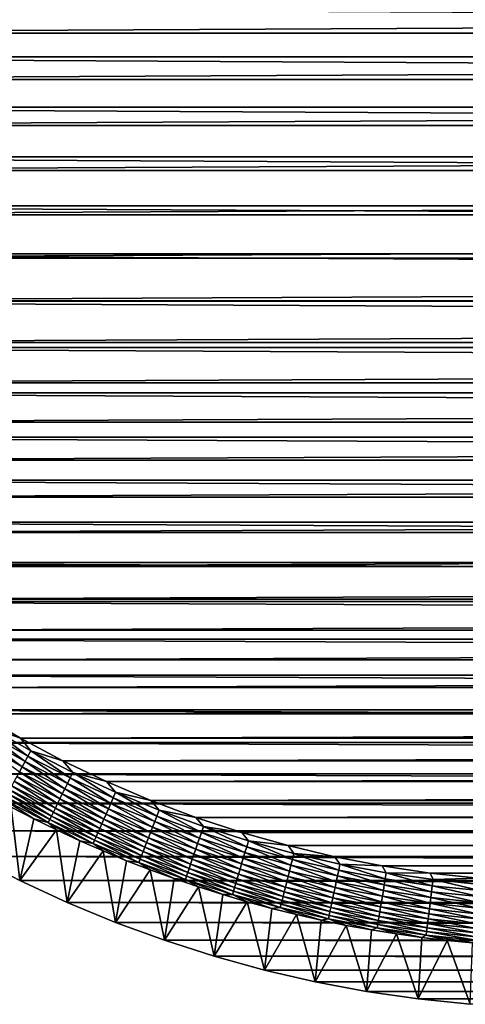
# Model space of a CAD drawing. Extents: x -260 to 260, y -882 to 882.
# Tile 4 of 234: x -222 to -197, y -882 to -828. Entities that reach past the tile are written whole.
import ezdxf

# ---------------------------------------------------------------- set-up
doc = ezdxf.new("R2010")
doc.units = 0
doc.header["$LTSCALE"] = 21.359881
for name, color, linetype in [('1', 7, 'CONTINUOUS'), ('2', 7, 'CONTINUOUS'), ('40', 7, 'CONTINUOUS'), ('59', 7, 'CONTINUOUS')]:
    doc.layers.add(name, color=color, linetype=linetype)

msp = doc.modelspace()

# ---------------------------------------------------------------- linework, layer by layer
at = {"layer": '1', "color": 7, "linetype": 'CONTINUOUS'}
for points in [[(-251.507, -828.255), (252.121, -825.673), (-252.121, -825.673), (-251.507, -828.255)], [(251.507, -828.255), (252.121, -825.673), (-251.507, -828.255), (251.507, -828.255)], [(-250.784, -830.809), (251.507, -828.255), (-251.507, -828.255), (-250.784, -830.809)], [(250.784, -830.809), (251.507, -828.255), (-250.784, -830.809), (250.784, -830.809)], [(-249.953, -833.329), (250.784, -830.809), (-250.784, -830.809), (-249.953, -833.329)], [(249.953, -833.329), (250.784, -830.809), (-249.953, -833.329), (249.953, -833.329)], [(-249.016, -835.813), (249.953, -833.329), (-249.953, -833.329), (-249.016, -835.813)], [(249.016, -835.813), (249.953, -833.329), (-249.016, -835.813), (249.016, -835.813)], [(-247.974, -838.254), (249.016, -835.813), (-249.016, -835.813), (-247.974, -838.254)], [(247.974, -838.254), (249.016, -835.813), (-247.974, -838.254), (247.974, -838.254)], [(-246.83, -840.649), (247.974, -838.254), (-247.974, -838.254), (-246.83, -840.649)], [(246.83, -840.649), (247.974, -838.254), (-246.83, -840.649), (246.83, -840.649)], [(-245.585, -842.993), (246.83, -840.649), (-246.83, -840.649), (-245.585, -842.993)], [(245.585, -842.993), (246.83, -840.649), (-245.585, -842.993), (245.585, -842.993)], [(-244.242, -845.282), (245.585, -842.993), (-245.585, -842.993), (-244.242, -845.282)], [(244.242, -845.282), (245.585, -842.993), (-244.242, -845.282), (244.242, -845.282)], [(-242.802, -847.512), (244.242, -845.282), (-244.242, -845.282), (-242.802, -847.512)], [(242.802, -847.512), (244.242, -845.282), (-242.802, -847.512), (242.802, -847.512)], [(-241.27, -849.679), (242.802, -847.512), (-242.802, -847.512), (-241.27, -849.679)], [(241.27, -849.679), (242.802, -847.512), (-241.27, -849.679), (241.27, -849.679)], [(-239.646, -851.779), (241.27, -849.679), (-241.27, -849.679), (-239.646, -851.779)], [(239.646, -851.779), (241.27, -849.679), (-239.646, -851.779), (239.646, -851.779)], [(-237.936, -853.809), (239.646, -851.779), (-239.646, -851.779), (-237.936, -853.809)], [(237.936, -853.809), (239.646, -851.779), (-237.936, -853.809), (237.936, -853.809)], [(-236.14, -855.763), (237.936, -853.809), (-237.936, -853.809), (-236.14, -855.763)], [(236.14, -855.763), (237.936, -853.809), (-236.14, -855.763), (236.14, -855.763)], [(-234.263, -857.64), (236.14, -855.763), (-236.14, -855.763), (-234.263, -857.64)], [(234.263, -857.64), (236.14, -855.763), (-234.263, -857.64), (234.263, -857.64)], [(-232.309, -859.436), (234.263, -857.64), (-234.263, -857.64), (-232.309, -859.436)], [(232.309, -859.436), (234.263, -857.64), (-232.309, -859.436), (232.309, -859.436)], [(-230.279, -861.146), (232.309, -859.436), (-232.309, -859.436), (-230.279, -861.146)], [(230.279, -861.146), (232.309, -859.436), (-230.279, -861.146), (230.279, -861.146)], [(-228.179, -862.77), (230.279, -861.146), (-230.279, -861.146), (-228.179, -862.77)], [(228.179, -862.77), (230.279, -861.146), (-228.179, -862.77), (228.179, -862.77)], [(-226.012, -864.302), (228.179, -862.77), (-228.179, -862.77), (-226.012, -864.302)], [(226.012, -864.302), (228.179, -862.77), (-226.012, -864.302), (226.012, -864.302)], [(-223.782, -865.742), (226.012, -864.302), (-226.012, -864.302), (-223.782, -865.742)], [(223.782, -865.742), (226.012, -864.302), (-223.782, -865.742), (223.782, -865.742)], [(-221.493, -867.085), (223.782, -865.742), (-223.782, -865.742), (-221.493, -867.085)], [(221.493, -867.085), (223.782, -865.742), (-221.493, -867.085), (221.493, -867.085)], [(-219.149, -868.33), (221.493, -867.085), (-221.493, -867.085), (-219.149, -868.33)], [(219.149, -868.33), (221.493, -867.085), (-219.149, -868.33), (219.149, -868.33)], [(-216.754, -869.474), (219.149, -868.33), (-219.149, -868.33), (-216.754, -869.474)], [(216.754, -869.474), (219.149, -868.33), (-216.754, -869.474), (216.754, -869.474)], [(-214.313, -870.516), (216.754, -869.474), (-216.754, -869.474), (-214.313, -870.516)], [(214.313, -870.516), (216.754, -869.474), (-214.313, -870.516), (214.313, -870.516)], [(-211.829, -871.453), (214.313, -870.516), (-214.313, -870.516), (-211.829, -871.453)], [(211.829, -871.453), (214.313, -870.516), (-211.829, -871.453), (211.829, -871.453)], [(-209.309, -872.284), (211.829, -871.453), (-211.829, -871.453), (-209.309, -872.284)], [(209.309, -872.284), (211.829, -871.453), (-209.309, -872.284), (209.309, -872.284)], [(-206.755, -873.007), (209.309, -872.284), (-209.309, -872.284), (-206.755, -873.007)], [(206.755, -873.007), (209.309, -872.284), (-206.755, -873.007), (206.755, -873.007)], [(-204.173, -873.621), (206.755, -873.007), (-206.755, -873.007), (-204.173, -873.621)], [(204.173, -873.621), (206.755, -873.007), (-204.173, -873.621), (204.173, -873.621)], [(-201.567, -874.125), (204.173, -873.621), (-204.173, -873.621), (-201.567, -874.125)], [(201.567, -874.125), (204.173, -873.621), (-201.567, -874.125), (201.567, -874.125)], [(-198.942, -874.518), (201.567, -874.125), (-201.567, -874.125), (-198.942, -874.518)], [(198.942, -874.518), (201.567, -874.125), (-198.942, -874.518), (198.942, -874.518)], [(-196.302, -874.799), (198.942, -874.518), (-198.942, -874.518), (-196.302, -874.799)]]:
    msp.add_3dface(points, dxfattribs=at)
at = {"layer": '2', "color": 7, "linetype": 'CONTINUOUS'}
for points in [[(-258.361, -829.558, -9), (-259.008, -826.76, -9), (258.361, -829.558, -9), (-258.361, -829.558, -9)], [(258.361, -829.558, -9), (-259.008, -826.76, -9), (259.008, -826.76, -9), (258.361, -829.558, -9)], [(-257.599, -832.327, -9), (-258.361, -829.558, -9), (257.599, -832.327, -9), (-257.599, -832.327, -9)], [(257.599, -832.327, -9), (-258.361, -829.558, -9), (258.361, -829.558, -9), (257.599, -832.327, -9)], [(-256.722, -835.062, -9), (-257.599, -832.327, -9), (256.722, -835.063, -9), (-256.722, -835.062, -9)], [(256.722, -835.063, -9), (-257.599, -832.327, -9), (257.599, -832.327, -9), (256.722, -835.063, -9)], [(-255.734, -837.759, -9), (-256.722, -835.062, -9), (255.734, -837.759, -9), (-255.734, -837.759, -9)], [(255.734, -837.759, -9), (-256.722, -835.062, -9), (256.722, -835.063, -9), (255.734, -837.759, -9)], [(-254.635, -840.413, -9), (-255.734, -837.759, -9), (254.635, -840.413, -9), (-254.635, -840.413, -9)], [(254.635, -840.413, -9), (-255.734, -837.759, -9), (255.734, -837.759, -9), (254.635, -840.413, -9)], [(-253.427, -843.018, -9), (-254.635, -840.413, -9), (253.427, -843.019, -9), (-253.427, -843.018, -9)], [(253.427, -843.019, -9), (-254.635, -840.413, -9), (254.635, -840.413, -9), (253.427, -843.019, -9)], [(-252.112, -845.572, -9), (-253.427, -843.018, -9), (252.112, -845.572, -9), (-252.112, -845.572, -9)], [(252.112, -845.572, -9), (-253.427, -843.018, -9), (253.427, -843.019, -9), (252.112, -845.572, -9)], [(-250.693, -848.069, -9), (-252.112, -845.572, -9), (250.693, -848.069, -9), (-250.693, -848.069, -9)], [(250.693, -848.069, -9), (-252.112, -845.572, -9), (252.112, -845.572, -9), (250.693, -848.069, -9)], [(-249.172, -850.506, -9), (-250.693, -848.069, -9), (249.172, -850.506, -9), (-249.172, -850.506, -9)], [(249.172, -850.506, -9), (-250.693, -848.069, -9), (250.693, -848.069, -9), (249.172, -850.506, -9)], [(-247.552, -852.877, -9), (-249.172, -850.506, -9), (247.552, -852.877, -9), (-247.552, -852.877, -9)], [(247.552, -852.877, -9), (-249.172, -850.506, -9), (249.172, -850.506, -9), (247.552, -852.877, -9)], [(-245.835, -855.18, -9), (-247.552, -852.877, -9), (245.835, -855.18, -9), (-245.835, -855.18, -9)], [(245.835, -855.18, -9), (-247.552, -852.877, -9), (247.552, -852.877, -9), (245.835, -855.18, -9)], [(-244.025, -857.41, -9), (-245.835, -855.18, -9), (244.025, -857.41, -9), (-244.025, -857.41, -9)], [(244.025, -857.41, -9), (-245.835, -855.18, -9), (245.835, -855.18, -9), (244.025, -857.41, -9)], [(-242.123, -859.562, -9), (-244.025, -857.41, -9), (242.123, -859.562, -9), (-242.123, -859.562, -9)], [(242.123, -859.562, -9), (-244.025, -857.41, -9), (244.025, -857.41, -9), (242.123, -859.562, -9)], [(-240.135, -861.635, -9), (-242.123, -859.562, -9), (240.135, -861.635, -9), (-240.135, -861.635, -9)], [(240.135, -861.635, -9), (-242.123, -859.562, -9), (242.123, -859.562, -9), (240.135, -861.635, -9)], [(-238.062, -863.623, -9), (-240.135, -861.635, -9), (238.062, -863.623, -9), (-238.062, -863.623, -9)], [(238.062, -863.623, -9), (-240.135, -861.635, -9), (240.135, -861.635, -9), (238.062, -863.623, -9)], [(-235.91, -865.525, -9), (-238.062, -863.623, -9), (235.91, -865.525, -9), (-235.91, -865.525, -9)], [(235.91, -865.525, -9), (-238.062, -863.623, -9), (238.062, -863.623, -9), (235.91, -865.525, -9)], [(-233.68, -867.335, -9), (-235.91, -865.525, -9), (233.68, -867.335, -9), (-233.68, -867.335, -9)], [(233.68, -867.335, -9), (-235.91, -865.525, -9), (235.91, -865.525, -9), (233.68, -867.335, -9)], [(-231.377, -869.052, -9), (-233.68, -867.335, -9), (231.377, -869.052, -9), (-231.377, -869.052, -9)], [(231.377, -869.052, -9), (-233.68, -867.335, -9), (233.68, -867.335, -9), (231.377, -869.052, -9)], [(-229.006, -870.672, -9), (-231.377, -869.052, -9), (229.006, -870.672, -9), (-229.006, -870.672, -9)], [(229.006, -870.672, -9), (-231.377, -869.052, -9), (231.377, -869.052, -9), (229.006, -870.672, -9)], [(-226.569, -872.193, -9), (-229.006, -870.672, -9), (226.569, -872.193, -9), (-226.569, -872.193, -9)], [(226.569, -872.193, -9), (-229.006, -870.672, -9), (229.006, -870.672, -9), (226.569, -872.193, -9)], [(-224.072, -873.612, -9), (-226.569, -872.193, -9), (224.072, -873.612, -9), (-224.072, -873.612, -9)], [(224.072, -873.612, -9), (-226.569, -872.193, -9), (226.569, -872.193, -9), (224.072, -873.612, -9)], [(-221.519, -874.927, -9), (-224.072, -873.612, -9), (221.518, -874.927, -9), (-221.519, -874.927, -9)], [(221.518, -874.927, -9), (-224.072, -873.612, -9), (224.072, -873.612, -9), (221.518, -874.927, -9)], [(-218.913, -876.135, -9), (-221.519, -874.927, -9), (218.913, -876.135, -9), (-218.913, -876.135, -9)], [(218.913, -876.135, -9), (-221.519, -874.927, -9), (221.518, -874.927, -9), (218.913, -876.135, -9)], [(-216.259, -877.234, -9), (-218.913, -876.135, -9), (216.259, -877.234, -9), (-216.259, -877.234, -9)], [(216.259, -877.234, -9), (-218.913, -876.135, -9), (218.913, -876.135, -9), (216.259, -877.234, -9)], [(-213.563, -878.222, -9), (-216.259, -877.234, -9), (213.562, -878.222, -9), (-213.563, -878.222, -9)], [(213.562, -878.222, -9), (-216.259, -877.234, -9), (216.259, -877.234, -9), (213.562, -878.222, -9)], [(-210.827, -879.099, -9), (-213.563, -878.222, -9), (210.827, -879.099, -9), (-210.827, -879.099, -9)], [(210.827, -879.099, -9), (-213.563, -878.222, -9), (213.562, -878.222, -9), (210.827, -879.099, -9)], [(-208.058, -879.861, -9), (-210.827, -879.099, -9), (208.058, -879.861, -9), (-208.058, -879.861, -9)], [(208.058, -879.861, -9), (-210.827, -879.099, -9), (210.827, -879.099, -9), (208.058, -879.861, -9)], [(-205.26, -880.508, -9), (-208.058, -879.861, -9), (205.26, -880.508, -9), (-205.26, -880.508, -9)], [(205.26, -880.508, -9), (-208.058, -879.861, -9), (208.058, -879.861, -9), (205.26, -880.508, -9)], [(-202.437, -881.04, -9), (-205.26, -880.508, -9), (202.437, -881.04, -9), (-202.437, -881.04, -9)], [(202.437, -881.04, -9), (-205.26, -880.508, -9), (205.26, -880.508, -9), (202.437, -881.04, -9)], [(-199.595, -881.454, -9), (-202.437, -881.04, -9), (199.595, -881.454, -9), (-199.595, -881.454, -9)], [(199.595, -881.454, -9), (-202.437, -881.04, -9), (202.437, -881.04, -9), (199.595, -881.454, -9)], [(-196.738, -881.75, -9), (-199.595, -881.454, -9), (196.738, -881.75, -9), (-196.738, -881.75, -9)], [(196.738, -881.75, -9), (-199.595, -881.454, -9), (199.595, -881.454, -9), (196.738, -881.75, -9)]]:
    msp.add_3dface(points, dxfattribs=at)
at = {"layer": '40', "color": 7, "linetype": 'CONTINUOUS'}
for points in [[(-224.072, -873.612, -9), (-221.519, -874.927, -9), (-222.007, -870.881, -2.215), (-224.072, -873.612, -9)], [(-222.007, -870.881, -2.215), (-221.519, -874.927, -9), (-220.76, -871.526, -2.215), (-222.007, -870.881, -2.215)], [(-220.76, -871.526, -2.215), (-221.519, -874.927, -9), (-219.501, -872.145, -2.215), (-220.76, -871.526, -2.215)], [(-221.519, -874.927, -9), (-218.913, -876.135, -9), (-219.501, -872.145, -2.215), (-221.519, -874.927, -9)], [(-219.501, -872.145, -2.215), (-218.913, -876.135, -9), (-218.229, -872.736, -2.215), (-219.501, -872.145, -2.215)], [(-218.229, -872.736, -2.215), (-218.913, -876.135, -9), (-216.944, -873.301, -2.215), (-218.229, -872.736, -2.215)], [(-218.913, -876.135, -9), (-216.259, -877.234, -9), (-216.944, -873.301, -2.215), (-218.913, -876.135, -9)], [(-216.944, -873.301, -2.215), (-216.259, -877.234, -9), (-215.647, -873.838, -2.215), (-216.944, -873.301, -2.215)], [(-215.647, -873.838, -2.215), (-216.259, -877.234, -9), (-214.34, -874.347, -2.215), (-215.647, -873.838, -2.215)], [(-216.259, -877.234, -9), (-213.563, -878.222, -9), (-214.34, -874.347, -2.215), (-216.259, -877.234, -9)], [(-214.34, -874.347, -2.215), (-213.563, -878.222, -9), (-213.022, -874.828, -2.215), (-214.34, -874.347, -2.215)], [(-213.022, -874.828, -2.215), (-213.563, -878.222, -9), (-211.694, -875.282, -2.215), (-213.022, -874.828, -2.215)], [(-213.563, -878.222, -9), (-210.827, -879.099, -9), (-211.694, -875.282, -2.215), (-213.563, -878.222, -9)], [(-211.694, -875.282, -2.215), (-210.827, -879.099, -9), (-210.357, -875.707, -2.215), (-211.694, -875.282, -2.215)], [(-210.357, -875.707, -2.215), (-210.827, -879.099, -9), (-209.011, -876.104, -2.215), (-210.357, -875.707, -2.215)], [(-210.827, -879.099, -9), (-208.058, -879.861, -9), (-209.011, -876.104, -2.215), (-210.827, -879.099, -9)], [(-209.011, -876.104, -2.215), (-208.058, -879.861, -9), (-207.657, -876.471, -2.215), (-209.011, -876.104, -2.215)], [(-207.657, -876.471, -2.215), (-208.058, -879.861, -9), (-206.295, -876.811, -2.215), (-207.657, -876.471, -2.215)], [(-208.058, -879.861, -9), (-205.26, -880.508, -9), (-206.295, -876.811, -2.215), (-208.058, -879.861, -9)], [(-206.295, -876.811, -2.215), (-205.26, -880.508, -9), (-204.927, -877.121, -2.215), (-206.295, -876.811, -2.215)], [(-204.927, -877.121, -2.215), (-205.26, -880.508, -9), (-203.552, -877.402, -2.215), (-204.927, -877.121, -2.215)], [(-205.26, -880.508, -9), (-202.437, -881.04, -9), (-203.552, -877.402, -2.215), (-205.26, -880.508, -9)], [(-203.552, -877.402, -2.215), (-202.437, -881.04, -9), (-202.172, -877.654, -2.215), (-203.552, -877.402, -2.215)], [(-202.172, -877.654, -2.215), (-202.437, -881.04, -9), (-200.786, -877.876, -2.215), (-202.172, -877.654, -2.215)], [(-202.437, -881.04, -9), (-199.595, -881.454, -9), (-200.786, -877.876, -2.215), (-202.437, -881.04, -9)], [(-200.786, -877.876, -2.215), (-199.595, -881.454, -9), (-199.396, -878.069, -2.215), (-200.786, -877.876, -2.215)], [(-199.396, -878.069, -2.215), (-199.595, -881.454, -9), (-198.003, -878.232, -2.215), (-199.396, -878.069, -2.215)], [(-199.595, -881.454, -9), (-196.738, -881.75, -9), (-198.003, -878.232, -2.215), (-199.595, -881.454, -9)], [(-198.003, -878.232, -2.215), (-196.738, -881.75, -9), (-196.606, -878.366, -2.215), (-198.003, -878.232, -2.215)]]:
    msp.add_3dface(points, dxfattribs=at)
at = {"layer": '59', "color": 7, "linetype": 'CONTINUOUS'}
for points in [[(-221.493, -867.085), (-223.782, -865.742), (-223.178, -866.501, -0.014), (-221.493, -867.085)], [(-221.239, -868.376, -0.129), (-223.351, -866.792, -0.057), (-223.522, -867.079, -0.129), (-221.239, -868.376, -0.129)], [(-221.08, -868.083, -0.057), (-223.178, -866.501, -0.014), (-223.351, -866.792, -0.057), (-221.08, -868.083, -0.057)], [(-221.08, -868.083, -0.057), (-223.351, -866.792, -0.057), (-221.239, -868.376, -0.129), (-221.08, -868.083, -0.057)], [(-220.919, -867.785, -0.014), (-221.493, -867.085), (-223.178, -866.501, -0.014), (-220.919, -867.785, -0.014)], [(-220.919, -867.785, -0.014), (-223.178, -866.501, -0.014), (-221.08, -868.083, -0.057), (-220.919, -867.785, -0.014)], [(-221.394, -868.663, -0.229), (-223.522, -867.079, -0.129), (-223.689, -867.359, -0.229), (-221.394, -868.663, -0.229)], [(-221.239, -868.376, -0.129), (-223.522, -867.079, -0.129), (-221.394, -868.663, -0.229), (-221.239, -868.376, -0.129)], [(-219.149, -868.33), (-221.493, -867.085), (-220.919, -867.785, -0.014), (-219.149, -868.33)], [(-221.394, -868.663, -0.229), (-223.689, -867.359, -0.229), (-221.545, -868.941, -0.357), (-221.394, -868.663, -0.229)], [(-218.757, -869.278, -0.057), (-220.919, -867.785, -0.014), (-221.08, -868.083, -0.057), (-218.757, -869.278, -0.057)], [(-218.609, -868.974, -0.014), (-219.149, -868.33), (-220.919, -867.785, -0.014), (-218.609, -868.974, -0.014)], [(-218.609, -868.974, -0.014), (-220.919, -867.785, -0.014), (-218.757, -869.278, -0.057), (-218.609, -868.974, -0.014)], [(-219.047, -869.871, -0.229), (-221.239, -868.376, -0.129), (-221.394, -868.663, -0.229), (-219.047, -869.871, -0.229)], [(-218.904, -869.578, -0.129), (-221.08, -868.083, -0.057), (-221.239, -868.376, -0.129), (-218.904, -869.578, -0.129)], [(-218.904, -869.578, -0.129), (-221.239, -868.376, -0.129), (-219.047, -869.871, -0.229), (-218.904, -869.578, -0.129)], [(-218.757, -869.278, -0.057), (-221.08, -868.083, -0.057), (-218.904, -869.578, -0.129), (-218.757, -869.278, -0.057)], [(-216.754, -869.474), (-219.149, -868.33), (-218.609, -868.974, -0.014), (-216.754, -869.474)], [(-219.32, -870.429, -0.511), (-221.545, -868.941, -0.357), (-221.69, -869.209, -0.511), (-219.32, -870.429, -0.511)], [(-219.186, -870.156, -0.357), (-221.394, -868.663, -0.229), (-221.545, -868.941, -0.357), (-219.186, -870.156, -0.357)], [(-219.186, -870.156, -0.357), (-221.545, -868.941, -0.357), (-219.32, -870.429, -0.511), (-219.186, -870.156, -0.357)], [(-219.047, -869.871, -0.229), (-221.394, -868.663, -0.229), (-219.186, -870.156, -0.357), (-219.047, -869.871, -0.229)], [(-219.568, -870.936, -0.894), (-221.828, -869.465, -0.69), (-221.958, -869.705, -0.894), (-219.568, -870.936, -0.894)], [(-219.447, -870.69, -0.69), (-221.69, -869.209, -0.511), (-221.828, -869.465, -0.69), (-219.447, -870.69, -0.69)], [(-219.447, -870.69, -0.69), (-221.828, -869.465, -0.69), (-219.568, -870.936, -0.894), (-219.447, -870.69, -0.69)], [(-219.32, -870.429, -0.511), (-221.69, -869.209, -0.511), (-219.447, -870.69, -0.69), (-219.32, -870.429, -0.511)], [(-216.521, -870.682, -0.129), (-218.757, -869.278, -0.057), (-218.904, -869.578, -0.129), (-216.521, -870.682, -0.129)], [(-216.387, -870.377, -0.057), (-218.609, -868.974, -0.014), (-218.757, -869.278, -0.057), (-216.387, -870.377, -0.057)], [(-216.387, -870.377, -0.057), (-218.757, -869.278, -0.057), (-216.521, -870.682, -0.129), (-216.387, -870.377, -0.057)], [(-216.251, -870.067, -0.014), (-216.754, -869.474), (-218.609, -868.974, -0.014), (-216.251, -870.067, -0.014)], [(-216.251, -870.067, -0.014), (-218.609, -868.974, -0.014), (-216.387, -870.377, -0.057), (-216.251, -870.067, -0.014)], [(-214.313, -870.516), (-216.754, -869.474), (-216.251, -870.067, -0.014), (-214.313, -870.516)], [(-219.783, -871.377, -1.367), (-222.08, -869.93, -1.12), (-222.192, -870.137, -1.367), (-219.783, -871.377, -1.367)], [(-219.68, -871.166, -1.12), (-221.958, -869.705, -0.894), (-222.08, -869.93, -1.12), (-219.68, -871.166, -1.12)], [(-219.68, -871.166, -1.12), (-222.08, -869.93, -1.12), (-219.783, -871.377, -1.367), (-219.68, -871.166, -1.12)], [(-219.568, -870.936, -0.894), (-221.958, -869.705, -0.894), (-219.68, -871.166, -1.12), (-219.568, -870.936, -0.894)], [(-216.779, -871.271, -0.357), (-219.047, -869.871, -0.229), (-219.186, -870.156, -0.357), (-216.779, -871.271, -0.357)], [(-216.652, -870.981, -0.229), (-218.904, -869.578, -0.129), (-219.047, -869.871, -0.229), (-216.652, -870.981, -0.229)], [(-216.652, -870.981, -0.229), (-219.047, -869.871, -0.229), (-216.779, -871.271, -0.357), (-216.652, -870.981, -0.229)], [(-216.521, -870.682, -0.129), (-218.904, -869.578, -0.129), (-216.652, -870.981, -0.229), (-216.521, -870.682, -0.129)], [(-219.96, -871.739, -1.917), (-222.293, -870.325, -1.633), (-222.384, -870.492, -1.917), (-219.96, -871.739, -1.917)], [(-222.007, -870.881, -2.215), (-220.76, -871.526, -2.215), (-222.384, -870.492, -1.917), (-222.007, -870.881, -2.215)], [(-220.76, -871.526, -2.215), (-219.96, -871.739, -1.917), (-222.384, -870.492, -1.917), (-220.76, -871.526, -2.215)], [(-219.877, -871.569, -1.633), (-222.192, -870.137, -1.367), (-222.293, -870.325, -1.633), (-219.877, -871.569, -1.633)], [(-219.877, -871.569, -1.633), (-222.293, -870.325, -1.633), (-219.96, -871.739, -1.917), (-219.877, -871.569, -1.633)], [(-219.783, -871.377, -1.367), (-222.192, -870.137, -1.367), (-219.877, -871.569, -1.633), (-219.783, -871.377, -1.367)], [(-217.018, -871.816, -0.69), (-219.32, -870.429, -0.511), (-219.447, -870.69, -0.69), (-217.018, -871.816, -0.69)], [(-216.902, -871.55, -0.511), (-219.186, -870.156, -0.357), (-219.32, -870.429, -0.511), (-216.902, -871.55, -0.511)], [(-216.902, -871.55, -0.511), (-219.32, -870.429, -0.511), (-217.018, -871.816, -0.69), (-216.902, -871.55, -0.511)], [(-216.779, -871.271, -0.357), (-219.186, -870.156, -0.357), (-216.902, -871.55, -0.511), (-216.779, -871.271, -0.357)], [(-214.095, -871.687, -0.129), (-216.387, -870.377, -0.057), (-216.521, -870.682, -0.129), (-214.095, -871.687, -0.129)], [(-213.974, -871.377, -0.057), (-216.251, -870.067, -0.014), (-216.387, -870.377, -0.057), (-213.974, -871.377, -0.057)], [(-213.974, -871.377, -0.057), (-216.387, -870.377, -0.057), (-214.095, -871.687, -0.129), (-213.974, -871.377, -0.057)], [(-213.851, -871.061, -0.014), (-214.313, -870.516), (-216.251, -870.067, -0.014), (-213.851, -871.061, -0.014)], [(-213.851, -871.061, -0.014), (-216.251, -870.067, -0.014), (-213.974, -871.377, -0.057), (-213.851, -871.061, -0.014)], [(-211.829, -871.453), (-214.313, -870.516), (-213.851, -871.061, -0.014), (-211.829, -871.453)], [(-217.231, -872.301, -1.12), (-219.568, -870.936, -0.894), (-219.68, -871.166, -1.12), (-217.231, -872.301, -1.12)], [(-217.128, -872.067, -0.894), (-219.447, -870.69, -0.69), (-219.568, -870.936, -0.894), (-217.128, -872.067, -0.894)], [(-217.128, -872.067, -0.894), (-219.568, -870.936, -0.894), (-217.231, -872.301, -1.12), (-217.128, -872.067, -0.894)], [(-217.018, -871.816, -0.69), (-219.447, -870.69, -0.69), (-217.128, -872.067, -0.894), (-217.018, -871.816, -0.69)], [(-214.329, -872.286, -0.357), (-216.652, -870.981, -0.229), (-216.779, -871.271, -0.357), (-214.329, -872.286, -0.357)], [(-214.214, -871.991, -0.229), (-216.521, -870.682, -0.129), (-216.652, -870.981, -0.229), (-214.214, -871.991, -0.229)], [(-214.214, -871.991, -0.229), (-216.652, -870.981, -0.229), (-214.329, -872.286, -0.357), (-214.214, -871.991, -0.229)], [(-214.095, -871.687, -0.129), (-216.521, -870.682, -0.129), (-214.214, -871.991, -0.229), (-214.095, -871.687, -0.129)], [(-211.521, -872.276, -0.057), (-213.851, -871.061, -0.014), (-213.974, -871.377, -0.057), (-211.521, -872.276, -0.057)], [(-211.411, -871.956, -0.014), (-211.829, -871.453), (-213.851, -871.061, -0.014), (-211.411, -871.956, -0.014)], [(-211.411, -871.956, -0.014), (-213.851, -871.061, -0.014), (-211.521, -872.276, -0.057), (-211.411, -871.956, -0.014)], [(-220.76, -871.526, -2.215), (-219.501, -872.145, -2.215), (-219.96, -871.739, -1.917), (-220.76, -871.526, -2.215)], [(-217.488, -872.886, -1.917), (-219.877, -871.569, -1.633), (-219.96, -871.739, -1.917), (-217.488, -872.886, -1.917)], [(-217.411, -872.712, -1.633), (-219.783, -871.377, -1.367), (-219.877, -871.569, -1.633), (-217.411, -872.712, -1.633)], [(-217.411, -872.712, -1.633), (-219.877, -871.569, -1.633), (-217.488, -872.886, -1.917), (-217.411, -872.712, -1.633)], [(-217.326, -872.516, -1.367), (-219.68, -871.166, -1.12), (-219.783, -871.377, -1.367), (-217.326, -872.516, -1.367)], [(-217.326, -872.516, -1.367), (-219.783, -871.377, -1.367), (-217.411, -872.712, -1.633), (-217.326, -872.516, -1.367)], [(-217.231, -872.301, -1.12), (-219.68, -871.166, -1.12), (-217.326, -872.516, -1.367), (-217.231, -872.301, -1.12)], [(-214.545, -872.84, -0.69), (-216.902, -871.55, -0.511), (-217.018, -871.816, -0.69), (-214.545, -872.84, -0.69)], [(-214.439, -872.57, -0.511), (-216.779, -871.271, -0.357), (-216.902, -871.55, -0.511), (-214.439, -872.57, -0.511)], [(-214.439, -872.57, -0.511), (-216.902, -871.55, -0.511), (-214.545, -872.84, -0.69), (-214.439, -872.57, -0.511)], [(-214.329, -872.286, -0.357), (-216.779, -871.271, -0.357), (-214.439, -872.57, -0.511), (-214.329, -872.286, -0.357)], [(-211.629, -872.591, -0.129), (-213.974, -871.377, -0.057), (-214.095, -871.687, -0.129), (-211.629, -872.591, -0.129)], [(-211.521, -872.276, -0.057), (-213.974, -871.377, -0.057), (-211.629, -872.591, -0.129), (-211.521, -872.276, -0.057)], [(-209.309, -872.284), (-211.829, -871.453), (-211.411, -871.956, -0.014), (-209.309, -872.284)], [(-219.501, -872.145, -2.215), (-218.229, -872.736, -2.215), (-219.96, -871.739, -1.917), (-219.501, -872.145, -2.215)], [(-218.229, -872.736, -2.215), (-217.488, -872.886, -1.917), (-219.96, -871.739, -1.917), (-218.229, -872.736, -2.215)], [(-214.737, -873.334, -1.12), (-217.128, -872.067, -0.894), (-217.231, -872.301, -1.12), (-214.737, -873.334, -1.12)], [(-214.644, -873.095, -0.894), (-217.018, -871.816, -0.69), (-217.128, -872.067, -0.894), (-214.644, -873.095, -0.894)], [(-214.644, -873.095, -0.894), (-217.128, -872.067, -0.894), (-214.737, -873.334, -1.12), (-214.644, -873.095, -0.894)], [(-214.545, -872.84, -0.69), (-217.018, -871.816, -0.69), (-214.644, -873.095, -0.894), (-214.545, -872.84, -0.69)], [(-211.838, -873.199, -0.357), (-214.214, -871.991, -0.229), (-214.329, -872.286, -0.357), (-211.838, -873.199, -0.357)], [(-211.735, -872.9, -0.229), (-214.095, -871.687, -0.129), (-214.214, -871.991, -0.229), (-211.735, -872.9, -0.229)], [(-211.735, -872.9, -0.229), (-214.214, -871.991, -0.229), (-211.838, -873.199, -0.357), (-211.735, -872.9, -0.229)], [(-211.629, -872.591, -0.129), (-214.095, -871.687, -0.129), (-211.735, -872.9, -0.229), (-211.629, -872.591, -0.129)], [(-209.033, -873.073, -0.057), (-211.411, -871.956, -0.014), (-211.521, -872.276, -0.057), (-209.033, -873.073, -0.057)], [(-208.937, -872.748, -0.014), (-209.309, -872.284), (-211.411, -871.956, -0.014), (-208.937, -872.748, -0.014)], [(-208.937, -872.748, -0.014), (-211.411, -871.956, -0.014), (-209.033, -873.073, -0.057), (-208.937, -872.748, -0.014)], [(-218.229, -872.736, -2.215), (-216.944, -873.301, -2.215), (-217.488, -872.886, -1.917), (-218.229, -872.736, -2.215)], [(-214.97, -873.929, -1.917), (-217.411, -872.712, -1.633), (-217.488, -872.886, -1.917), (-214.97, -873.929, -1.917)], [(-214.9, -873.752, -1.633), (-217.326, -872.516, -1.367), (-217.411, -872.712, -1.633), (-214.9, -873.752, -1.633)], [(-214.9, -873.752, -1.633), (-217.411, -872.712, -1.633), (-214.97, -873.929, -1.917), (-214.9, -873.752, -1.633)], [(-214.823, -873.553, -1.367), (-217.231, -872.301, -1.12), (-217.326, -872.516, -1.367), (-214.823, -873.553, -1.367)], [(-214.823, -873.553, -1.367), (-217.326, -872.516, -1.367), (-214.9, -873.752, -1.633), (-214.823, -873.553, -1.367)], [(-214.737, -873.334, -1.12), (-217.231, -872.301, -1.12), (-214.823, -873.553, -1.367), (-214.737, -873.334, -1.12)], [(-212.031, -873.762, -0.69), (-214.439, -872.57, -0.511), (-214.545, -872.84, -0.69), (-212.031, -873.762, -0.69)], [(-211.937, -873.487, -0.511), (-214.329, -872.286, -0.357), (-214.439, -872.57, -0.511), (-211.937, -873.487, -0.511)], [(-211.937, -873.487, -0.511), (-214.439, -872.57, -0.511), (-212.031, -873.762, -0.69), (-211.937, -873.487, -0.511)], [(-211.838, -873.199, -0.357), (-214.329, -872.286, -0.357), (-211.937, -873.487, -0.511), (-211.838, -873.199, -0.357)], [(-209.222, -873.705, -0.229), (-211.629, -872.591, -0.129), (-211.735, -872.9, -0.229), (-209.222, -873.705, -0.229)], [(-209.128, -873.392, -0.129), (-211.521, -872.276, -0.057), (-211.629, -872.591, -0.129), (-209.128, -873.392, -0.129)], [(-209.128, -873.392, -0.129), (-211.629, -872.591, -0.129), (-209.222, -873.705, -0.229), (-209.128, -873.392, -0.129)], [(-209.033, -873.073, -0.057), (-211.521, -872.276, -0.057), (-209.128, -873.392, -0.129), (-209.033, -873.073, -0.057)], [(-206.755, -873.007), (-209.309, -872.284), (-208.937, -872.748, -0.014), (-206.755, -873.007)], [(-206.515, -873.766, -0.057), (-208.937, -872.748, -0.014), (-209.033, -873.073, -0.057), (-206.515, -873.766, -0.057)], [(-206.432, -873.438, -0.014), (-206.755, -873.007), (-208.937, -872.748, -0.014), (-206.432, -873.438, -0.014)], [(-206.432, -873.438, -0.014), (-208.937, -872.748, -0.014), (-206.515, -873.766, -0.057), (-206.432, -873.438, -0.014)], [(-216.944, -873.301, -2.215), (-215.647, -873.838, -2.215), (-217.488, -872.886, -1.917), (-216.944, -873.301, -2.215)], [(-215.647, -873.838, -2.215), (-214.97, -873.929, -1.917), (-217.488, -872.886, -1.917), (-215.647, -873.838, -2.215)], [(-212.203, -874.263, -1.12), (-214.644, -873.095, -0.894), (-214.737, -873.334, -1.12), (-212.203, -874.263, -1.12)], [(-212.12, -874.021, -0.894), (-214.545, -872.84, -0.69), (-214.644, -873.095, -0.894), (-212.12, -874.021, -0.894)], [(-212.12, -874.021, -0.894), (-214.644, -873.095, -0.894), (-212.203, -874.263, -1.12), (-212.12, -874.021, -0.894)], [(-212.031, -873.762, -0.69), (-214.545, -872.84, -0.69), (-212.12, -874.021, -0.894), (-212.031, -873.762, -0.69)], [(-209.399, -874.3, -0.511), (-211.838, -873.199, -0.357), (-211.937, -873.487, -0.511), (-209.399, -874.3, -0.511)], [(-209.312, -874.008, -0.357), (-211.735, -872.9, -0.229), (-211.838, -873.199, -0.357), (-209.312, -874.008, -0.357)], [(-209.312, -874.008, -0.357), (-211.838, -873.199, -0.357), (-209.399, -874.3, -0.511), (-209.312, -874.008, -0.357)], [(-209.222, -873.705, -0.229), (-211.735, -872.9, -0.229), (-209.312, -874.008, -0.357), (-209.222, -873.705, -0.229)], [(-206.597, -874.09, -0.129), (-209.033, -873.073, -0.057), (-209.128, -873.392, -0.129), (-206.597, -874.09, -0.129)], [(-206.515, -873.766, -0.057), (-209.033, -873.073, -0.057), (-206.597, -874.09, -0.129), (-206.515, -873.766, -0.057)], [(-204.173, -873.621), (-206.755, -873.007), (-206.432, -873.438, -0.014), (-204.173, -873.621)], [(-215.647, -873.838, -2.215), (-214.34, -874.347, -2.215), (-214.97, -873.929, -1.917), (-215.647, -873.838, -2.215)], [(-212.411, -874.867, -1.917), (-214.9, -873.752, -1.633), (-214.97, -873.929, -1.917), (-212.411, -874.867, -1.917)], [(-212.349, -874.687, -1.633), (-214.823, -873.553, -1.367), (-214.9, -873.752, -1.633), (-212.349, -874.687, -1.633)], [(-212.349, -874.687, -1.633), (-214.9, -873.752, -1.633), (-212.411, -874.867, -1.917), (-212.349, -874.687, -1.633)], [(-212.28, -874.485, -1.367), (-214.737, -873.334, -1.12), (-214.823, -873.553, -1.367), (-212.28, -874.485, -1.367)], [(-212.28, -874.485, -1.367), (-214.823, -873.553, -1.367), (-212.349, -874.687, -1.633), (-212.28, -874.485, -1.367)], [(-212.203, -874.263, -1.12), (-214.737, -873.334, -1.12), (-212.28, -874.485, -1.367), (-212.203, -874.263, -1.12)], [(-209.56, -874.841, -0.894), (-212.031, -873.762, -0.69), (-212.12, -874.021, -0.894), (-209.56, -874.841, -0.894)], [(-209.482, -874.579, -0.69), (-211.937, -873.487, -0.511), (-212.031, -873.762, -0.69), (-209.482, -874.579, -0.69)], [(-209.482, -874.579, -0.69), (-212.031, -873.762, -0.69), (-209.56, -874.841, -0.894), (-209.482, -874.579, -0.69)], [(-209.399, -874.3, -0.511), (-211.937, -873.487, -0.511), (-209.482, -874.579, -0.69), (-209.399, -874.3, -0.511)], [(-206.754, -874.713, -0.357), (-209.222, -873.705, -0.229), (-209.312, -874.008, -0.357), (-206.754, -874.713, -0.357)], [(-206.677, -874.406, -0.229), (-209.128, -873.392, -0.129), (-209.222, -873.705, -0.229), (-206.677, -874.406, -0.229)], [(-206.677, -874.406, -0.229), (-209.222, -873.705, -0.229), (-206.754, -874.713, -0.357), (-206.677, -874.406, -0.229)], [(-206.597, -874.09, -0.129), (-209.128, -873.392, -0.129), (-206.677, -874.406, -0.229), (-206.597, -874.09, -0.129)], [(-204.038, -874.681, -0.129), (-206.515, -873.766, -0.057), (-206.597, -874.09, -0.129), (-204.038, -874.681, -0.129)], [(-203.97, -874.355, -0.057), (-206.432, -873.438, -0.014), (-206.515, -873.766, -0.057), (-203.97, -874.355, -0.057)], [(-203.97, -874.355, -0.057), (-206.515, -873.766, -0.057), (-204.038, -874.681, -0.129), (-203.97, -874.355, -0.057)], [(-203.9, -874.024, -0.014), (-204.173, -873.621), (-206.432, -873.438, -0.014), (-203.9, -874.024, -0.014)], [(-203.9, -874.024, -0.014), (-206.432, -873.438, -0.014), (-203.97, -874.355, -0.057), (-203.9, -874.024, -0.014)], [(-201.567, -874.125), (-204.173, -873.621), (-203.9, -874.024, -0.014), (-201.567, -874.125)], [(-214.34, -874.347, -2.215), (-213.022, -874.828, -2.215), (-214.97, -873.929, -1.917), (-214.34, -874.347, -2.215)], [(-213.022, -874.828, -2.215), (-212.411, -874.867, -1.917), (-214.97, -873.929, -1.917), (-213.022, -874.828, -2.215)], [(-209.7, -875.312, -1.367), (-212.203, -874.263, -1.12), (-212.28, -874.485, -1.367), (-209.7, -875.312, -1.367)], [(-209.633, -875.086, -1.12), (-212.12, -874.021, -0.894), (-212.203, -874.263, -1.12), (-209.633, -875.086, -1.12)], [(-209.633, -875.086, -1.12), (-212.203, -874.263, -1.12), (-209.7, -875.312, -1.367), (-209.633, -875.086, -1.12)], [(-209.56, -874.841, -0.894), (-212.12, -874.021, -0.894), (-209.633, -875.086, -1.12), (-209.56, -874.841, -0.894)], [(-206.9, -875.289, -0.69), (-209.399, -874.3, -0.511), (-209.482, -874.579, -0.69), (-206.9, -875.289, -0.69)], [(-206.829, -875.008, -0.511), (-209.312, -874.008, -0.357), (-209.399, -874.3, -0.511), (-206.829, -875.008, -0.511)], [(-206.829, -875.008, -0.511), (-209.399, -874.3, -0.511), (-206.9, -875.289, -0.69), (-206.829, -875.008, -0.511)], [(-206.754, -874.713, -0.357), (-209.312, -874.008, -0.357), (-206.829, -875.008, -0.511), (-206.754, -874.713, -0.357)], [(-204.105, -875.001, -0.229), (-206.597, -874.09, -0.129), (-206.677, -874.406, -0.229), (-204.105, -875.001, -0.229)], [(-204.038, -874.681, -0.129), (-206.597, -874.09, -0.129), (-204.105, -875.001, -0.229), (-204.038, -874.681, -0.129)], [(-201.457, -875.167, -0.129), (-203.97, -874.355, -0.057), (-204.038, -874.681, -0.129), (-201.457, -875.167, -0.129)], [(-201.402, -874.838, -0.057), (-203.9, -874.024, -0.014), (-203.97, -874.355, -0.057), (-201.402, -874.838, -0.057)], [(-201.402, -874.838, -0.057), (-203.97, -874.355, -0.057), (-201.457, -875.167, -0.129), (-201.402, -874.838, -0.057)], [(-201.347, -874.504, -0.014), (-201.567, -874.125), (-203.9, -874.024, -0.014), (-201.347, -874.504, -0.014)], [(-201.347, -874.504, -0.014), (-203.9, -874.024, -0.014), (-201.402, -874.838, -0.057), (-201.347, -874.504, -0.014)], [(-198.942, -874.518), (-201.567, -874.125), (-201.347, -874.504, -0.014), (-198.942, -874.518)], [(-213.022, -874.828, -2.215), (-211.694, -875.282, -2.215), (-212.411, -874.867, -1.917), (-213.022, -874.828, -2.215)], [(-209.815, -875.698, -1.917), (-212.349, -874.687, -1.633), (-212.411, -874.867, -1.917), (-209.815, -875.698, -1.917)], [(-211.694, -875.282, -2.215), (-210.357, -875.707, -2.215), (-212.411, -874.867, -1.917), (-211.694, -875.282, -2.215)], [(-210.357, -875.707, -2.215), (-209.815, -875.698, -1.917), (-212.411, -874.867, -1.917), (-210.357, -875.707, -2.215)], [(-209.761, -875.516, -1.633), (-212.28, -874.485, -1.367), (-212.349, -874.687, -1.633), (-209.761, -875.516, -1.633)], [(-209.761, -875.516, -1.633), (-212.349, -874.687, -1.633), (-209.815, -875.698, -1.917), (-209.761, -875.516, -1.633)], [(-209.7, -875.312, -1.367), (-212.28, -874.485, -1.367), (-209.761, -875.516, -1.633), (-209.7, -875.312, -1.367)], [(-207.03, -875.803, -1.12), (-209.56, -874.841, -0.894), (-209.633, -875.086, -1.12), (-207.03, -875.803, -1.12)], [(-206.968, -875.555, -0.894), (-209.482, -874.579, -0.69), (-209.56, -874.841, -0.894), (-206.968, -875.555, -0.894)], [(-206.968, -875.555, -0.894), (-209.56, -874.841, -0.894), (-207.03, -875.803, -1.12), (-206.968, -875.555, -0.894)], [(-206.9, -875.289, -0.69), (-209.482, -874.579, -0.69), (-206.968, -875.555, -0.894), (-206.9, -875.289, -0.69)], [(-204.232, -875.609, -0.511), (-206.754, -874.713, -0.357), (-206.829, -875.008, -0.511), (-204.232, -875.609, -0.511)], [(-204.17, -875.311, -0.357), (-206.677, -874.406, -0.229), (-206.754, -874.713, -0.357), (-204.17, -875.311, -0.357)], [(-204.17, -875.311, -0.357), (-206.754, -874.713, -0.357), (-204.232, -875.609, -0.511), (-204.17, -875.311, -0.357)], [(-204.105, -875.001, -0.229), (-206.677, -874.406, -0.229), (-204.17, -875.311, -0.357), (-204.105, -875.001, -0.229)], [(-201.511, -875.489, -0.229), (-204.038, -874.681, -0.129), (-204.105, -875.001, -0.229), (-201.511, -875.489, -0.229)], [(-201.457, -875.167, -0.129), (-204.038, -874.681, -0.129), (-201.511, -875.489, -0.229), (-201.457, -875.167, -0.129)], [(-198.859, -875.546, -0.129), (-201.402, -874.838, -0.057), (-201.457, -875.167, -0.129), (-198.859, -875.546, -0.129)], [(-198.817, -875.215, -0.057), (-201.347, -874.504, -0.014), (-201.402, -874.838, -0.057), (-198.817, -875.215, -0.057)], [(-198.817, -875.215, -0.057), (-201.402, -874.838, -0.057), (-198.859, -875.546, -0.129), (-198.817, -875.215, -0.057)], [(-198.776, -874.879, -0.014), (-198.942, -874.518), (-201.347, -874.504, -0.014), (-198.776, -874.879, -0.014)], [(-198.776, -874.879, -0.014), (-201.347, -874.504, -0.014), (-198.817, -875.215, -0.057), (-198.776, -874.879, -0.014)], [(-196.302, -874.799), (-198.942, -874.518), (-198.776, -874.879, -0.014), (-196.302, -874.799)], [(-196.219, -875.484, -0.057), (-198.776, -874.879, -0.014), (-198.817, -875.215, -0.057), (-196.219, -875.484, -0.057)], [(-196.191, -875.147, -0.014), (-196.302, -874.799), (-198.776, -874.879, -0.014), (-196.191, -875.147, -0.014)], [(-196.191, -875.147, -0.014), (-198.776, -874.879, -0.014), (-196.219, -875.484, -0.057), (-196.191, -875.147, -0.014)], [(-207.141, -876.238, -1.633), (-209.7, -875.312, -1.367), (-209.761, -875.516, -1.633), (-207.141, -876.238, -1.633)], [(-207.088, -876.031, -1.367), (-209.633, -875.086, -1.12), (-209.7, -875.312, -1.367), (-207.088, -876.031, -1.367)], [(-207.088, -876.031, -1.367), (-209.7, -875.312, -1.367), (-207.141, -876.238, -1.633), (-207.088, -876.031, -1.367)], [(-207.03, -875.803, -1.12), (-209.633, -875.086, -1.12), (-207.088, -876.031, -1.367), (-207.03, -875.803, -1.12)], [(-204.348, -876.161, -0.894), (-206.9, -875.289, -0.69), (-206.968, -875.555, -0.894), (-204.348, -876.161, -0.894)], [(-204.292, -875.893, -0.69), (-206.829, -875.008, -0.511), (-206.9, -875.289, -0.69), (-204.292, -875.893, -0.69)], [(-204.292, -875.893, -0.69), (-206.9, -875.289, -0.69), (-204.348, -876.161, -0.894), (-204.292, -875.893, -0.69)], [(-204.232, -875.609, -0.511), (-206.829, -875.008, -0.511), (-204.292, -875.893, -0.69), (-204.232, -875.609, -0.511)], [(-201.613, -876.102, -0.511), (-204.17, -875.311, -0.357), (-204.232, -875.609, -0.511), (-201.613, -876.102, -0.511)], [(-201.563, -875.801, -0.357), (-204.105, -875.001, -0.229), (-204.17, -875.311, -0.357), (-201.563, -875.801, -0.357)], [(-201.563, -875.801, -0.357), (-204.17, -875.311, -0.357), (-201.613, -876.102, -0.511), (-201.563, -875.801, -0.357)], [(-201.511, -875.489, -0.229), (-204.105, -875.001, -0.229), (-201.563, -875.801, -0.357), (-201.511, -875.489, -0.229)], [(-198.899, -875.87, -0.229), (-201.457, -875.167, -0.129), (-201.511, -875.489, -0.229), (-198.899, -875.87, -0.229)], [(-198.859, -875.546, -0.129), (-201.457, -875.167, -0.129), (-198.899, -875.87, -0.229), (-198.859, -875.546, -0.129)], [(-196.247, -875.817, -0.129), (-198.817, -875.215, -0.057), (-198.859, -875.546, -0.129), (-196.247, -875.817, -0.129)], [(-196.219, -875.484, -0.057), (-198.817, -875.215, -0.057), (-196.247, -875.817, -0.129), (-196.219, -875.484, -0.057)], [(-210.357, -875.707, -2.215), (-209.011, -876.104, -2.215), (-209.815, -875.698, -1.917), (-210.357, -875.707, -2.215)], [(-207.187, -876.422, -1.917), (-209.761, -875.516, -1.633), (-209.815, -875.698, -1.917), (-207.187, -876.422, -1.917)], [(-209.011, -876.104, -2.215), (-207.657, -876.471, -2.215), (-209.815, -875.698, -1.917), (-209.011, -876.104, -2.215)], [(-207.657, -876.471, -2.215), (-207.187, -876.422, -1.917), (-209.815, -875.698, -1.917), (-207.657, -876.471, -2.215)], [(-207.141, -876.238, -1.633), (-209.761, -875.516, -1.633), (-207.187, -876.422, -1.917), (-207.141, -876.238, -1.633)], [(-204.449, -876.641, -1.367), (-207.03, -875.803, -1.12), (-207.088, -876.031, -1.367), (-204.449, -876.641, -1.367)], [(-204.401, -876.411, -1.12), (-206.968, -875.555, -0.894), (-207.03, -875.803, -1.12), (-204.401, -876.411, -1.12)], [(-204.401, -876.411, -1.12), (-207.03, -875.803, -1.12), (-204.449, -876.641, -1.367), (-204.401, -876.411, -1.12)], [(-204.348, -876.161, -0.894), (-206.968, -875.555, -0.894), (-204.401, -876.411, -1.12), (-204.348, -876.161, -0.894)], [(-201.706, -876.658, -0.894), (-204.292, -875.893, -0.69), (-204.348, -876.161, -0.894), (-201.706, -876.658, -0.894)], [(-201.661, -876.388, -0.69), (-204.232, -875.609, -0.511), (-204.292, -875.893, -0.69), (-201.661, -876.388, -0.69)], [(-201.661, -876.388, -0.69), (-204.292, -875.893, -0.69), (-201.706, -876.658, -0.894), (-201.661, -876.388, -0.69)], [(-201.613, -876.102, -0.511), (-204.232, -875.609, -0.511), (-201.661, -876.388, -0.69), (-201.613, -876.102, -0.511)], [(-198.976, -876.486, -0.511), (-201.563, -875.801, -0.357), (-201.613, -876.102, -0.511), (-198.976, -876.486, -0.511)], [(-198.938, -876.184, -0.357), (-201.511, -875.489, -0.229), (-201.563, -875.801, -0.357), (-198.938, -876.184, -0.357)], [(-198.938, -876.184, -0.357), (-201.563, -875.801, -0.357), (-198.976, -876.486, -0.511), (-198.938, -876.184, -0.357)], [(-198.899, -875.87, -0.229), (-201.511, -875.489, -0.229), (-198.938, -876.184, -0.357), (-198.899, -875.87, -0.229)], [(-196.3, -876.457, -0.357), (-198.899, -875.87, -0.229), (-198.938, -876.184, -0.357), (-196.3, -876.457, -0.357)], [(-196.274, -876.142, -0.229), (-198.859, -875.546, -0.129), (-198.899, -875.87, -0.229), (-196.274, -876.142, -0.229)], [(-196.274, -876.142, -0.229), (-198.899, -875.87, -0.229), (-196.3, -876.457, -0.357), (-196.274, -876.142, -0.229)], [(-196.247, -875.817, -0.129), (-198.859, -875.546, -0.129), (-196.274, -876.142, -0.229), (-196.247, -875.817, -0.129)], [(-207.657, -876.471, -2.215), (-206.295, -876.811, -2.215), (-207.187, -876.422, -1.917), (-207.657, -876.471, -2.215)], [(-204.532, -877.036, -1.917), (-207.141, -876.238, -1.633), (-207.187, -876.422, -1.917), (-204.532, -877.036, -1.917)], [(-206.295, -876.811, -2.215), (-204.927, -877.121, -2.215), (-207.187, -876.422, -1.917), (-206.295, -876.811, -2.215)], [(-204.927, -877.121, -2.215), (-204.532, -877.036, -1.917), (-207.187, -876.422, -1.917), (-204.927, -877.121, -2.215)], [(-204.493, -876.85, -1.633), (-207.088, -876.031, -1.367), (-207.141, -876.238, -1.633), (-204.493, -876.85, -1.633)], [(-204.493, -876.85, -1.633), (-207.141, -876.238, -1.633), (-204.532, -877.036, -1.917), (-204.493, -876.85, -1.633)], [(-204.449, -876.641, -1.367), (-207.088, -876.031, -1.367), (-204.493, -876.85, -1.633), (-204.449, -876.641, -1.367)], [(-201.787, -877.142, -1.367), (-204.401, -876.411, -1.12), (-204.449, -876.641, -1.367), (-201.787, -877.142, -1.367)], [(-201.748, -876.91, -1.12), (-204.348, -876.161, -0.894), (-204.401, -876.411, -1.12), (-201.748, -876.91, -1.12)], [(-201.748, -876.91, -1.12), (-204.401, -876.411, -1.12), (-201.787, -877.142, -1.367), (-201.748, -876.91, -1.12)], [(-201.706, -876.658, -0.894), (-204.348, -876.161, -0.894), (-201.748, -876.91, -1.12), (-201.706, -876.658, -0.894)], [(-199.046, -877.046, -0.894), (-201.661, -876.388, -0.69), (-201.706, -876.658, -0.894), (-199.046, -877.046, -0.894)], [(-199.012, -876.774, -0.69), (-201.613, -876.102, -0.511), (-201.661, -876.388, -0.69), (-199.012, -876.774, -0.69)], [(-199.012, -876.774, -0.69), (-201.661, -876.388, -0.69), (-199.046, -877.046, -0.894), (-199.012, -876.774, -0.69)], [(-198.976, -876.486, -0.511), (-201.613, -876.102, -0.511), (-199.012, -876.774, -0.69), (-198.976, -876.486, -0.511)], [(-196.349, -877.05, -0.69), (-198.976, -876.486, -0.511), (-199.012, -876.774, -0.69), (-196.349, -877.05, -0.69)], [(-196.325, -876.761, -0.511), (-198.938, -876.184, -0.357), (-198.976, -876.486, -0.511), (-196.325, -876.761, -0.511)], [(-196.325, -876.761, -0.511), (-198.976, -876.486, -0.511), (-196.349, -877.05, -0.69), (-196.325, -876.761, -0.511)], [(-196.3, -876.457, -0.357), (-198.938, -876.184, -0.357), (-196.325, -876.761, -0.511), (-196.3, -876.457, -0.357)], [(-204.927, -877.121, -2.215), (-203.552, -877.402, -2.215), (-204.532, -877.036, -1.917), (-204.927, -877.121, -2.215)], [(-201.853, -877.54, -1.917), (-204.493, -876.85, -1.633), (-204.532, -877.036, -1.917), (-201.853, -877.54, -1.917)], [(-203.552, -877.402, -2.215), (-202.172, -877.654, -2.215), (-204.532, -877.036, -1.917), (-203.552, -877.402, -2.215)], [(-202.172, -877.654, -2.215), (-201.853, -877.54, -1.917), (-204.532, -877.036, -1.917), (-202.172, -877.654, -2.215)], [(-201.822, -877.353, -1.633), (-204.449, -876.641, -1.367), (-204.493, -876.85, -1.633), (-201.822, -877.353, -1.633)], [(-201.822, -877.353, -1.633), (-204.493, -876.85, -1.633), (-201.853, -877.54, -1.917), (-201.822, -877.353, -1.633)], [(-201.787, -877.142, -1.367), (-204.449, -876.641, -1.367), (-201.822, -877.353, -1.633), (-201.787, -877.142, -1.367)], [(-199.106, -877.533, -1.367), (-201.748, -876.91, -1.12), (-201.787, -877.142, -1.367), (-199.106, -877.533, -1.367)], [(-199.077, -877.299, -1.12), (-201.706, -876.658, -0.894), (-201.748, -876.91, -1.12), (-199.077, -877.299, -1.12)], [(-199.077, -877.299, -1.12), (-201.748, -876.91, -1.12), (-199.106, -877.533, -1.367), (-199.077, -877.299, -1.12)], [(-199.046, -877.046, -0.894), (-201.706, -876.658, -0.894), (-199.077, -877.299, -1.12), (-199.046, -877.046, -0.894)], [(-196.392, -877.578, -1.12), (-199.046, -877.046, -0.894), (-199.077, -877.299, -1.12), (-196.392, -877.578, -1.12)], [(-196.371, -877.323, -0.894), (-199.012, -876.774, -0.69), (-199.046, -877.046, -0.894), (-196.371, -877.323, -0.894)], [(-196.371, -877.323, -0.894), (-199.046, -877.046, -0.894), (-196.392, -877.578, -1.12), (-196.371, -877.323, -0.894)], [(-196.349, -877.05, -0.69), (-199.012, -876.774, -0.69), (-196.371, -877.323, -0.894), (-196.349, -877.05, -0.69)], [(-202.172, -877.654, -2.215), (-200.786, -877.876, -2.215), (-201.853, -877.54, -1.917), (-202.172, -877.654, -2.215)], [(-199.156, -877.933, -1.917), (-201.822, -877.353, -1.633), (-201.853, -877.54, -1.917), (-199.156, -877.933, -1.917)], [(-200.786, -877.876, -2.215), (-199.396, -878.069, -2.215), (-201.853, -877.54, -1.917), (-200.786, -877.876, -2.215)], [(-199.396, -878.069, -2.215), (-199.156, -877.933, -1.917), (-201.853, -877.54, -1.917), (-199.396, -878.069, -2.215)], [(-199.133, -877.745, -1.633), (-201.787, -877.142, -1.367), (-201.822, -877.353, -1.633), (-199.133, -877.745, -1.633)], [(-199.133, -877.745, -1.633), (-201.822, -877.353, -1.633), (-199.156, -877.933, -1.917), (-199.133, -877.745, -1.633)], [(-199.106, -877.533, -1.367), (-201.787, -877.142, -1.367), (-199.133, -877.745, -1.633), (-199.106, -877.533, -1.367)], [(-196.43, -878.025, -1.633), (-199.106, -877.533, -1.367), (-199.133, -877.745, -1.633), (-196.43, -878.025, -1.633)], [(-196.412, -877.812, -1.367), (-199.077, -877.299, -1.12), (-199.106, -877.533, -1.367), (-196.412, -877.812, -1.367)], [(-196.412, -877.812, -1.367), (-199.106, -877.533, -1.367), (-196.43, -878.025, -1.633), (-196.412, -877.812, -1.367)], [(-196.392, -877.578, -1.12), (-199.077, -877.299, -1.12), (-196.412, -877.812, -1.367), (-196.392, -877.578, -1.12)], [(-199.396, -878.069, -2.215), (-198.003, -878.232, -2.215), (-199.156, -877.933, -1.917), (-199.396, -878.069, -2.215)], [(-196.445, -878.214, -1.917), (-199.133, -877.745, -1.633), (-199.156, -877.933, -1.917), (-196.445, -878.214, -1.917)], [(-198.003, -878.232, -2.215), (-196.606, -878.366, -2.215), (-199.156, -877.933, -1.917), (-198.003, -878.232, -2.215)], [(-196.606, -878.366, -2.215), (-196.445, -878.214, -1.917), (-199.156, -877.933, -1.917), (-196.606, -878.366, -2.215)], [(-196.43, -878.025, -1.633), (-199.133, -877.745, -1.633), (-196.445, -878.214, -1.917), (-196.43, -878.025, -1.633)]]:
    msp.add_3dface(points, dxfattribs=at)

doc.saveas('drawing.dxf')
